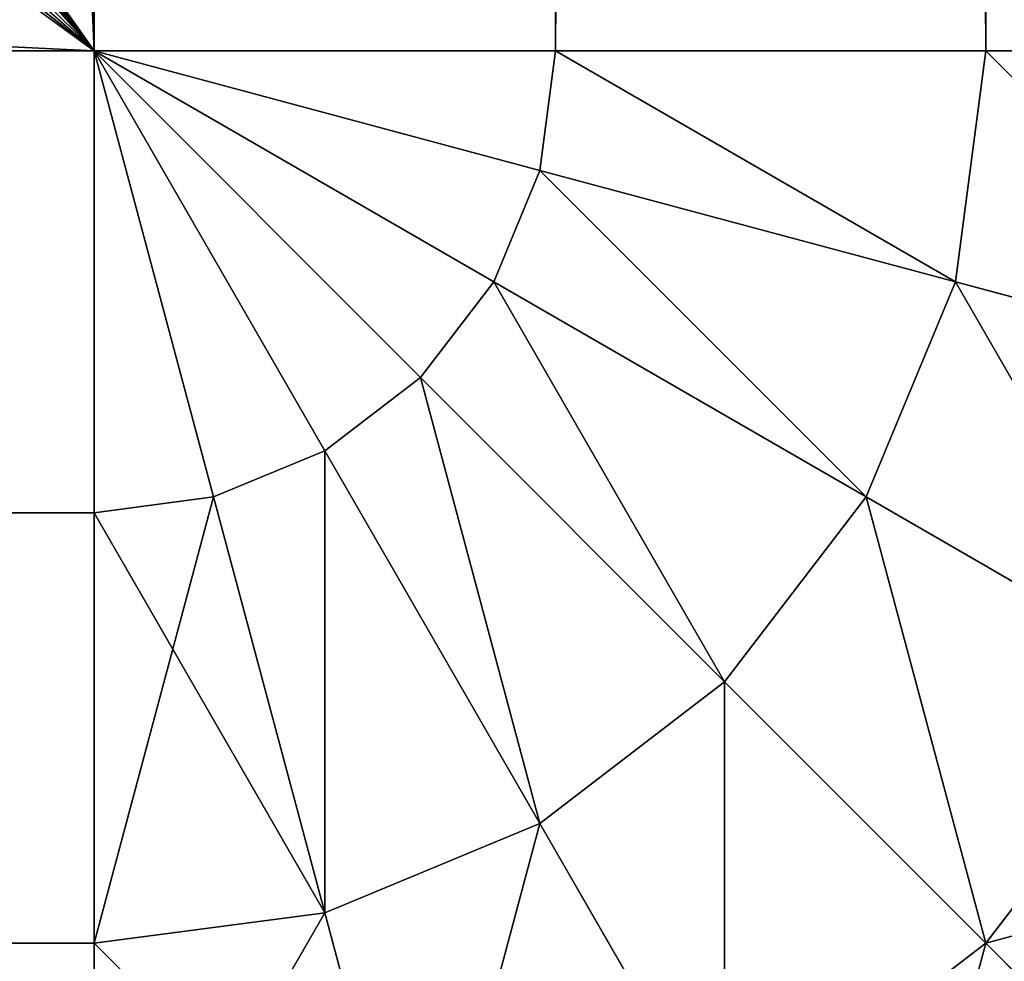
# Model space of a CAD drawing. Header units: centimetres. Extents: x -45 to 35, y -55 to 45.
# Tile 29 of 189: x 34.375 to 34.706, y -54.706 to -54.39. Entities that reach past the tile are written whole.
import ezdxf

# ---------------------------------------------------------------- set-up
doc = ezdxf.new("R2010")
doc.units = ezdxf.units.CM
doc.header["$LTSCALE"] = 2.54
doc.layers.get('0').update_dxf_attribs({"true_color": 0xff5454})

# ---------------------------------------------------------------- blocks, each defined once
blk = doc.blocks.new('Grupuj#4')
at = {"color": 7, "true_color": 0xfefefe}
for p, q in [((79.4, 99.4, 4.5), (79.4, 0.6, 4.5)), ((79.4, 99.4), (79.4, 0.6)), ((79.4, 99.4, 4.5), (79.4, 0.6, 4.5)), ((79.4, 99.4), (79.4, 0.6)), ((79.55529, 0.6, 0.02044), (79.55529, 99.4, 0.02044)), ((79.55529, 0.6, 0.02044), (79.55529, 99.4, 0.02044)), ((79.55529, 0.6, 4.47956), (79.55529, 99.4, 4.47956)), ((79.55529, 0.6, 4.47956), (79.55529, 99.4, 4.47956)), ((79.7, 0.6, 0.08038), (79.7, 99.4, 0.08038)), ((79.7, 0.6, 0.08038), (79.7, 99.4, 0.08038)), ((79.7, 0.6, 4.41962), (79.7, 99.4, 4.41962)), ((79.7, 0.6, 4.41962), (79.7, 99.4, 4.41962)), ((79.4, 0.6, 4.5), (0.6, 0.6, 4.5)), ((79.4, 0.6, 4.5), (0.6, 0.6, 4.5)), ((79.4, 0.6), (0.6, 0.6)), ((79.4, 0.6), (0.6, 0.6)), ((79.55, 0.55981, 0.02044), (79.4, 0.6)), ((79.53449, 0.52235, 0.02044), (79.4, 0.6)), ((79.4, 0.6), (79.55529, 0.6, 0.02044)), ((79.55, 0.55981, 0.02044), (79.4, 0.6)), ((79.4, 0.44471, 4.47956), (79.4, 0.6, 4.5)), ((79.4, 0.6), (79.55529, 0.6, 0.02044)), ((79.4, 0.44471, 0.02044), (79.4, 0.6)), ((79.4, 0.6, 4.5), (79.55529, 0.6, 4.47956)), ((79.53449, 0.52235, 0.02044), (79.4, 0.6)), ((79.50981, 0.49019, 0.02044), (79.4, 0.6)), ((79.47765, 0.46551, 0.02044), (79.4, 0.6)), ((79.44019, 0.45, 0.02044), (79.4, 0.6)), ((79.50981, 0.49019, 0.02044), (79.4, 0.6)), ((79.47765, 0.46551, 0.02044), (79.4, 0.6)), ((79.44019, 0.45, 0.02044), (79.4, 0.6)), ((79.4, 0.44471, 0.02044), (79.4, 0.6)), ((79.55, 0.55981, 4.47956), (79.4, 0.6, 4.5)), ((79.53449, 0.52235, 4.47956), (79.4, 0.6, 4.5)), ((79.50981, 0.49019, 4.47956), (79.4, 0.6, 4.5)), ((79.47765, 0.46551, 4.47956), (79.4, 0.6, 4.5)), ((79.44019, 0.45, 4.47956), (79.4, 0.6, 4.5)), ((79.4, 0.44471, 4.47956), (79.4, 0.6, 4.5)), ((79.4, 0.6, 4.5), (79.55529, 0.6, 4.47956)), ((79.55, 0.55981, 4.47956), (79.4, 0.6, 4.5)), ((79.47765, 0.46551, 4.47956), (79.4, 0.6, 4.5)), ((79.44019, 0.45, 4.47956), (79.4, 0.6, 4.5)), ((79.53449, 0.52235, 4.47956), (79.4, 0.6, 4.5)), ((79.50981, 0.49019, 4.47956), (79.4, 0.6, 4.5)), ((79.55529, 0.6, 0.02044), (79.55, 0.55981, 0.02044)), ((79.55529, 0.6, 0.02044), (79.55, 0.55981, 0.02044)), ((79.55529, 0.6, 4.47956), (79.55, 0.55981, 4.47956)), ((79.55529, 0.6, 4.47956), (79.55, 0.55981, 4.47956)), ((79.55529, 0.6, 0.02044), (79.7, 0.6, 0.08038)), ((79.55529, 0.6, 0.02044), (79.7, 0.6, 0.08038)), ((79.55529, 0.6, 4.47956), (79.7, 0.6, 4.41962)), ((79.55529, 0.6, 4.47956), (79.7, 0.6, 4.41962)), ((79.7, 0.6, 0.08038), (79.68978, 0.52235, 0.08038)), ((79.7, 0.6, 0.08038), (79.68978, 0.52235, 0.08038)), ((79.7, 0.6, 4.41962), (79.68978, 0.52235, 4.41962)), ((79.7, 0.6, 4.41962), (79.68978, 0.52235, 4.41962)), ((79.7, 0.6, 0.08038), (79.82426, 0.6, 0.17574)), ((79.7, 0.6, 4.41962), (79.82426, 0.6, 4.32426)), ((79.7, 0.6, 0.08038), (79.82426, 0.6, 0.17574)), ((79.7, 0.6, 4.41962), (79.82426, 0.6, 4.32426)), ((79.55, 0.55981, 0.02044), (79.53449, 0.52235, 0.02044)), ((79.55, 0.55981, 0.02044), (79.53449, 0.52235, 0.02044)), ((79.55, 0.55981, 4.47956), (79.53449, 0.52235, 4.47956)), ((79.55, 0.55981, 4.47956), (79.53449, 0.52235, 4.47956)), ((79.68978, 0.52235, 0.08038), (79.55, 0.55981, 0.02044)), ((79.68978, 0.52235, 0.08038), (79.55, 0.55981, 0.02044)), ((79.68978, 0.52235, 4.41962), (79.55, 0.55981, 4.47956)), ((79.68978, 0.52235, 4.41962), (79.55, 0.55981, 4.47956)), ((79.53449, 0.52235, 0.02044), (79.50981, 0.49019, 0.02044)), ((79.53449, 0.52235, 0.02044), (79.50981, 0.49019, 0.02044)), ((79.53449, 0.52235, 4.47956), (79.50981, 0.49019, 4.47956)), ((79.53449, 0.52235, 4.47956), (79.50981, 0.49019, 4.47956)), ((79.65981, 0.45, 0.08038), (79.53449, 0.52235, 0.02044)), ((79.65981, 0.45, 0.08038), (79.53449, 0.52235, 0.02044)), ((79.65981, 0.45, 4.41962), (79.53449, 0.52235, 4.47956)), ((79.65981, 0.45, 4.41962), (79.53449, 0.52235, 4.47956)), ((79.68978, 0.52235, 0.08038), (79.65981, 0.45, 0.08038)), ((79.68978, 0.52235, 0.08038), (79.65981, 0.45, 0.08038)), ((79.68978, 0.52235, 4.41962), (79.65981, 0.45, 4.41962)), ((79.68978, 0.52235, 4.41962), (79.65981, 0.45, 4.41962)), ((79.80981, 0.49019, 0.17574), (79.68978, 0.52235, 0.08038)), ((79.80981, 0.49019, 0.17574), (79.68978, 0.52235, 0.08038)), ((79.80981, 0.49019, 4.32426), (79.68978, 0.52235, 4.41962)), ((79.80981, 0.49019, 4.32426), (79.68978, 0.52235, 4.41962)), ((79.50981, 0.49019, 0.02044), (79.47765, 0.46551, 0.02044)), ((79.50981, 0.49019, 0.02044), (79.47765, 0.46551, 0.02044)), ((79.50981, 0.49019, 4.47956), (79.47765, 0.46551, 4.47956)), ((79.50981, 0.49019, 4.47956), (79.47765, 0.46551, 4.47956)), ((79.61213, 0.38787, 0.08038), (79.50981, 0.49019, 0.02044)), ((79.61213, 0.38787, 0.08038), (79.50981, 0.49019, 0.02044)), ((79.61213, 0.38787, 4.41962), (79.50981, 0.49019, 4.47956)), ((79.61213, 0.38787, 4.41962), (79.50981, 0.49019, 4.47956)), ((79.47765, 0.46551, 0.02044), (79.44019, 0.45, 0.02044)), ((79.47765, 0.46551, 0.02044), (79.44019, 0.45, 0.02044)), ((79.47765, 0.46551, 4.47956), (79.44019, 0.45, 4.47956)), ((79.47765, 0.46551, 4.47956), (79.44019, 0.45, 4.47956)), ((79.55, 0.34019, 0.08038), (79.47765, 0.46551, 0.02044)), ((79.55, 0.34019, 0.08038), (79.47765, 0.46551, 0.02044)), ((79.55, 0.34019, 4.41962), (79.47765, 0.46551, 4.47956)), ((79.55, 0.34019, 4.41962), (79.47765, 0.46551, 4.47956)), ((79.44019, 0.45, 0.02044), (79.4, 0.44471, 0.02044)), ((79.44019, 0.45, 0.02044), (79.4, 0.44471, 0.02044)), ((79.44019, 0.45, 4.47956), (79.4, 0.44471, 4.47956)), ((79.44019, 0.45, 4.47956), (79.4, 0.44471, 4.47956)), ((79.47765, 0.31022, 0.08038), (79.44019, 0.45, 0.02044)), ((79.47765, 0.31022, 0.08038), (79.44019, 0.45, 0.02044)), ((79.47765, 0.31022, 4.41962), (79.44019, 0.45, 4.47956)), ((79.47765, 0.31022, 4.41962), (79.44019, 0.45, 4.47956)), ((79.65981, 0.45, 0.08038), (79.61213, 0.38787, 0.08038)), ((79.65981, 0.45, 0.08038), (79.61213, 0.38787, 0.08038)), ((79.65981, 0.45, 4.41962), (79.61213, 0.38787, 4.41962)), ((79.65981, 0.45, 4.41962), (79.61213, 0.38787, 4.41962)), ((79.76742, 0.38787, 0.17574), (79.65981, 0.45, 0.08038)), ((79.76742, 0.38787, 0.17574), (79.65981, 0.45, 0.08038)), ((79.76742, 0.38787, 4.32426), (79.65981, 0.45, 4.41962)), ((79.76742, 0.38787, 4.32426), (79.65981, 0.45, 4.41962)), ((0.6, 0.44471, 4.47956), (79.4, 0.44471, 4.47956)), ((0.6, 0.44471, 4.47956), (79.4, 0.44471, 4.47956)), ((0.6, 0.44471, 0.02044), (79.4, 0.44471, 0.02044)), ((0.6, 0.44471, 0.02044), (79.4, 0.44471, 0.02044)), ((79.4, 0.3, 0.08038), (79.4, 0.44471, 0.02044)), ((79.4, 0.3, 4.41962), (79.4, 0.44471, 4.47956)), ((79.4, 0.3, 0.08038), (79.4, 0.44471, 0.02044)), ((79.4, 0.3, 4.41962), (79.4, 0.44471, 4.47956)), ((79.61213, 0.38787, 0.08038), (79.55, 0.34019, 0.08038)), ((79.61213, 0.38787, 0.08038), (79.55, 0.34019, 0.08038)), ((79.61213, 0.38787, 4.41962), (79.55, 0.34019, 4.41962)), ((79.61213, 0.38787, 4.41962), (79.55, 0.34019, 4.41962)), ((79.7, 0.3, 0.17574), (79.61213, 0.38787, 0.08038)), ((79.7, 0.3, 0.17574), (79.61213, 0.38787, 0.08038)), ((79.7, 0.3, 4.32426), (79.61213, 0.38787, 4.41962)), ((79.7, 0.3, 4.32426), (79.61213, 0.38787, 4.41962)), ((79.76742, 0.38787, 0.17574), (79.7, 0.3, 0.17574)), ((79.76742, 0.38787, 0.17574), (79.7, 0.3, 0.17574)), ((79.76742, 0.38787, 4.32426), (79.7, 0.3, 4.32426)), ((79.76742, 0.38787, 4.32426), (79.7, 0.3, 4.32426)), ((79.55, 0.34019, 0.08038), (79.47765, 0.31022, 0.08038)), ((79.55, 0.34019, 0.08038), (79.47765, 0.31022, 0.08038)), ((79.55, 0.34019, 4.41962), (79.47765, 0.31022, 4.41962)), ((79.55, 0.34019, 4.41962), (79.47765, 0.31022, 4.41962)), ((79.61213, 0.23258, 0.17574), (79.55, 0.34019, 0.08038)), ((79.61213, 0.23258, 0.17574), (79.55, 0.34019, 0.08038)), ((79.61213, 0.23258, 4.32426), (79.55, 0.34019, 4.41962)), ((79.61213, 0.23258, 4.32426), (79.55, 0.34019, 4.41962)), ((79.47765, 0.31022, 0.08038), (79.4, 0.3, 0.08038)), ((79.47765, 0.31022, 0.08038), (79.4, 0.3, 0.08038)), ((79.47765, 0.31022, 4.41962), (79.4, 0.3, 4.41962)), ((79.47765, 0.31022, 4.41962), (79.4, 0.3, 4.41962)), ((79.50981, 0.19019, 0.17574), (79.47765, 0.31022, 0.08038)), ((79.50981, 0.19019, 0.17574), (79.47765, 0.31022, 0.08038)), ((79.50981, 0.19019, 4.32426), (79.47765, 0.31022, 4.41962)), ((79.50981, 0.19019, 4.32426), (79.47765, 0.31022, 4.41962)), ((0.6, 0.3, 4.41962), (79.4, 0.3, 4.41962)), ((0.6, 0.3, 4.41962), (79.4, 0.3, 4.41962)), ((0.6, 0.3, 0.08038), (79.4, 0.3, 0.08038)), ((0.6, 0.3, 0.08038), (79.4, 0.3, 0.08038)), ((79.4, 0.17574, 4.32426), (79.4, 0.3, 4.41962)), ((79.4, 0.17574, 0.17574), (79.4, 0.3, 0.08038)), ((79.4, 0.17574, 0.17574), (79.4, 0.3, 0.08038)), ((79.4, 0.17574, 4.32426), (79.4, 0.3, 4.41962)), ((79.7, 0.3, 0.17574), (79.61213, 0.23258, 0.17574)), ((79.7, 0.3, 0.17574), (79.61213, 0.23258, 0.17574)), ((79.7, 0.3, 4.32426), (79.61213, 0.23258, 4.32426)), ((79.7, 0.3, 4.32426), (79.61213, 0.23258, 4.32426)), ((79.76742, 0.23258, 0.3), (79.7, 0.3, 0.17574)), ((79.76742, 0.23258, 0.3), (79.7, 0.3, 0.17574)), ((79.76742, 0.23258, 4.2), (79.7, 0.3, 4.32426)), ((79.76742, 0.23258, 4.2), (79.7, 0.3, 4.32426))]:
    blk.add_line(p, q, dxfattribs=at)
mesh = blk.add_polyface(dxfattribs=at)
corners = [(0.6, 0.6, 4.5), (4.15953, 5.47718, 4.5), (0.6, 99.4, 4.5), (4.20443, 5.13615, 4.5), (4.33607, 4.81836, 4.5), (4.54546, 4.54546, 4.5), (4.81836, 4.33607, 4.5), (5.13615, 4.20443, 4.5), (5.47718, 4.15953, 4.5), (79.4, 0.6, 4.5), (74.52282, 4.15953, 4.5), (74.86385, 4.20443, 4.5), (75.18164, 4.33607, 4.5), (75.45454, 4.54546, 4.5), (75.66393, 4.81836, 4.5), (75.79557, 5.13615, 4.5), (75.84047, 5.47718, 4.5), (75.84047, 94.52282, 4.5), (5.47718, 95.84047, 4.5), (79.4, 99.4, 4.5), (5.13615, 95.79557, 4.5), (4.81836, 95.66393, 4.5), (4.54546, 95.45454, 4.5), (4.33607, 95.18164, 4.5), (4.20443, 94.86385, 4.5), (4.15953, 94.52282, 4.5), (74.52282, 95.84047, 4.5), (74.86385, 95.79557, 4.5), (75.18164, 95.66393, 4.5), (75.45454, 95.45454, 4.5), (75.66393, 95.18164, 4.5), (75.79557, 94.86385, 4.5)]
mesh.append_faces([[corners[k] for k in face] for face in [(0, 1, 2), (1, 0, 3), (3, 0, 4), (4, 0, 5), (5, 0, 6), (6, 0, 7), (7, 0, 8), (8, 9, 10), (10, 9, 11), (11, 9, 12), (12, 9, 13), (13, 9, 14), (14, 9, 15), (15, 9, 16), (16, 9, 17), (2, 18, 19), (18, 2, 20), (20, 2, 21), (21, 2, 22), (22, 2, 23), (23, 2, 24), (24, 2, 25), (25, 2, 1), (19, 17, 9)]], dxfattribs={"vtx0": -1, "vtx1": -1, "color": 7})
mesh.append_faces([[corners[k] for k in face] for face in [(8, 0, 9), (19, 18, 26), (19, 26, 27), (19, 27, 28), (19, 28, 29), (19, 29, 30), (19, 30, 31), (19, 31, 17)]], dxfattribs={"vtx0": -1, "vtx2": -1, "color": 7})
mesh = blk.add_polyface(dxfattribs=at)
corners = [(0.6, 99.4), (10.14647, 85.71476), (0.6, 0.6), (10.37666, 86.57384), (10.75253, 87.3799), (11.26267, 88.10844), (11.89156, 88.73733), (12.6201, 89.24747), (13.42616, 89.62334), (14.28524, 89.85353), (79.4, 99.4), (10.06896, 84.82875), (15.17125, 89.93104), (16.05725, 89.85353), (16.91633, 89.62334), (17.72239, 89.24747), (18.45094, 88.73733), (19.07983, 88.10844), (19.58996, 87.3799), (19.96583, 86.57384), (20.19602, 85.71476), (20.27354, 84.82875), (11.26267, 81.54906), (79.4, 0.6), (10.75253, 82.27761), (10.37666, 83.08367), (10.14647, 83.94275), (11.89156, 80.92017), (12.6201, 80.41004), (13.42616, 80.03417), (14.28524, 79.80398), (15.17125, 79.72646), (16.05725, 79.80398), (16.91633, 80.03417), (17.72239, 80.41004), (18.45094, 80.92017), (19.07983, 81.54906), (19.58996, 82.27761), (19.96583, 83.08367), (20.19602, 83.94275)]
mesh.append_faces([[corners[k] for k in face] for face in [(0, 1, 2), (1, 0, 3), (3, 0, 4), (4, 0, 5), (5, 0, 6), (6, 0, 7), (7, 0, 8), (8, 0, 9), (9, 10, 12), (12, 10, 13), (13, 10, 14), (14, 10, 15), (15, 10, 16), (16, 10, 17), (17, 10, 18), (18, 10, 19), (19, 10, 20), (20, 10, 21), (2, 22, 23), (22, 2, 24), (24, 2, 25), (25, 2, 26), (26, 2, 11), (23, 21, 10)]], dxfattribs={"vtx0": -1, "vtx1": -1, "color": 7})
mesh.append_faces([[corners[k] for k in face] for face in [(9, 0, 10), (2, 1, 11), (23, 22, 27), (23, 27, 28), (23, 28, 29), (23, 29, 30), (23, 30, 31), (23, 31, 32), (23, 32, 33), (23, 33, 34), (23, 34, 35), (23, 35, 36), (23, 36, 37), (23, 37, 38), (23, 38, 39), (23, 39, 21)]], dxfattribs={"vtx0": -1, "vtx2": -1, "color": 7})
mesh = blk.add_polyface(dxfattribs=at)
corners = [(79.55529, 99.4, 0.02044), (79.4, 0.6), (79.4, 99.4), (79.55529, 0.6, 0.02044)]
mesh.append_faces([[corners[k] for k in face] for face in [(0, 1, 2), (1, 0, 3)]], dxfattribs={"vtx0": -1, "color": 7})
mesh = blk.add_polyface(dxfattribs=at)
corners = [(79.55529, 0.6, 4.47956), (79.4, 99.4, 4.5), (79.4, 0.6, 4.5), (79.55529, 99.4, 4.47956)]
mesh.append_faces([[corners[k] for k in face] for face in [(0, 1, 2), (1, 0, 3)]], dxfattribs={"vtx0": -1, "color": 7})
mesh = blk.add_polyface(dxfattribs=at)
corners = [(79.7, 99.4, 0.08038), (79.55529, 0.6, 0.02044), (79.55529, 99.4, 0.02044), (79.7, 0.6, 0.08038)]
mesh.append_faces([[corners[k] for k in face] for face in [(0, 1, 2), (1, 0, 3)]], dxfattribs={"vtx0": -1, "color": 7})
mesh = blk.add_polyface(dxfattribs=at)
corners = [(79.7, 0.6, 4.41962), (79.55529, 99.4, 4.47956), (79.55529, 0.6, 4.47956), (79.7, 99.4, 4.41962)]
mesh.append_faces([[corners[k] for k in face] for face in [(0, 1, 2), (1, 0, 3)]], dxfattribs={"vtx0": -1, "color": 7})
mesh = blk.add_polyface(dxfattribs=at)
corners = [(79.82426, 99.4, 0.17574), (79.7, 0.6, 0.08038), (79.7, 99.4, 0.08038), (79.82426, 0.6, 0.17574)]
mesh.append_faces([[corners[k] for k in face] for face in [(0, 1, 2), (1, 0, 3)]], dxfattribs={"vtx0": -1, "color": 7})
mesh = blk.add_polyface(dxfattribs=at)
corners = [(79.82426, 0.6, 4.32426), (79.7, 99.4, 4.41962), (79.7, 0.6, 4.41962), (79.82426, 99.4, 4.32426)]
mesh.append_faces([[corners[k] for k in face] for face in [(0, 1, 2), (1, 0, 3)]], dxfattribs={"vtx0": -1, "color": 7})
mesh = blk.add_polyface(dxfattribs=at)
corners = [(79.4, 0.44471, 4.47956), (0.6, 0.6, 4.5), (0.6, 0.44471, 4.47956), (79.4, 0.6, 4.5)]
mesh.append_faces([[corners[k] for k in face] for face in [(0, 1, 2), (1, 0, 3)]], dxfattribs={"vtx0": -1, "color": 7})
mesh = blk.add_polyface(dxfattribs=at)
corners = [(79.4, 0.6), (0.6, 0.44471, 0.02044), (0.6, 0.6), (79.4, 0.44471, 0.02044)]
mesh.append_faces([[corners[k] for k in face] for face in [(0, 1, 2), (1, 0, 3)]], dxfattribs={"vtx0": -1, "color": 7})
mesh = blk.add_polyface(dxfattribs=at)
corners = [(79.55, 0.55981, 0.02044), (79.53449, 0.52235, 0.02044), (79.4, 0.6)]
mesh.append_faces([[corners[k] for k in face] for face in [(0, 1, 2)]], dxfattribs={"color": 7})
mesh = blk.add_polyface(dxfattribs=at)
corners = [(79.55529, 0.6, 0.02044), (79.55, 0.55981, 0.02044), (79.4, 0.6)]
mesh.append_faces([[corners[k] for k in face] for face in [(0, 1, 2)]], dxfattribs={"color": 7})
mesh = blk.add_polyface(dxfattribs=at)
corners = [(79.53449, 0.52235, 0.02044), (79.50981, 0.49019, 0.02044), (79.4, 0.6)]
mesh.append_faces([[corners[k] for k in face] for face in [(0, 1, 2)]], dxfattribs={"color": 7})
mesh = blk.add_polyface(dxfattribs=at)
corners = [(79.47765, 0.46551, 0.02044), (79.44019, 0.45, 0.02044), (79.4, 0.6)]
mesh.append_faces([[corners[k] for k in face] for face in [(0, 1, 2)]], dxfattribs={"color": 7})
mesh = blk.add_polyface(dxfattribs=at)
corners = [(79.50981, 0.49019, 0.02044), (79.47765, 0.46551, 0.02044), (79.4, 0.6)]
mesh.append_faces([[corners[k] for k in face] for face in [(0, 1, 2)]], dxfattribs={"color": 7})
mesh = blk.add_polyface(dxfattribs=at)
corners = [(79.44019, 0.45, 0.02044), (79.4, 0.44471, 0.02044), (79.4, 0.6)]
mesh.append_faces([[corners[k] for k in face] for face in [(0, 1, 2)]], dxfattribs={"color": 7})
mesh = blk.add_polyface(dxfattribs=at)
corners = [(79.55, 0.55981, 4.47956), (79.4, 0.6, 4.5), (79.53449, 0.52235, 4.47956)]
mesh.append_faces([[corners[k] for k in face] for face in [(0, 1, 2)]], dxfattribs={"color": 7})
mesh = blk.add_polyface(dxfattribs=at)
corners = [(79.50981, 0.49019, 4.47956), (79.4, 0.6, 4.5), (79.47765, 0.46551, 4.47956)]
mesh.append_faces([[corners[k] for k in face] for face in [(0, 1, 2)]], dxfattribs={"color": 7})
mesh = blk.add_polyface(dxfattribs=at)
corners = [(79.44019, 0.45, 4.47956), (79.4, 0.6, 4.5), (79.4, 0.44471, 4.47956)]
mesh.append_faces([[corners[k] for k in face] for face in [(0, 1, 2)]], dxfattribs={"color": 7})
mesh = blk.add_polyface(dxfattribs=at)
corners = [(79.55529, 0.6, 4.47956), (79.4, 0.6, 4.5), (79.55, 0.55981, 4.47956)]
mesh.append_faces([[corners[k] for k in face] for face in [(0, 1, 2)]], dxfattribs={"color": 7})
mesh = blk.add_polyface(dxfattribs=at)
corners = [(79.47765, 0.46551, 4.47956), (79.4, 0.6, 4.5), (79.44019, 0.45, 4.47956)]
mesh.append_faces([[corners[k] for k in face] for face in [(0, 1, 2)]], dxfattribs={"color": 7})
mesh = blk.add_polyface(dxfattribs=at)
corners = [(79.53449, 0.52235, 4.47956), (79.4, 0.6, 4.5), (79.50981, 0.49019, 4.47956)]
mesh.append_faces([[corners[k] for k in face] for face in [(0, 1, 2)]], dxfattribs={"color": 7})
mesh = blk.add_polyface(dxfattribs=at)
corners = [(79.55529, 0.6, 0.02044), (79.68978, 0.52235, 0.08038), (79.55, 0.55981, 0.02044), (79.7, 0.6, 0.08038)]
mesh.append_faces([[corners[k] for k in face] for face in [(0, 1, 2), (1, 0, 3)]], dxfattribs={"vtx0": -1, "color": 7})
mesh = blk.add_polyface(dxfattribs=at)
corners = [(79.68978, 0.52235, 4.41962), (79.55529, 0.6, 4.47956), (79.55, 0.55981, 4.47956), (79.7, 0.6, 4.41962)]
mesh.append_faces([[corners[k] for k in face] for face in [(0, 1, 2), (1, 0, 3)]], dxfattribs={"vtx0": -1, "color": 7})
mesh = blk.add_polyface(dxfattribs=at)
corners = [(79.7, 0.6, 0.08038), (79.80981, 0.49019, 0.17574), (79.68978, 0.52235, 0.08038), (79.82426, 0.6, 0.17574)]
mesh.append_faces([[corners[k] for k in face] for face in [(0, 1, 2), (1, 0, 3)]], dxfattribs={"vtx0": -1, "color": 7})
mesh = blk.add_polyface(dxfattribs=at)
corners = [(79.80981, 0.49019, 4.32426), (79.7, 0.6, 4.41962), (79.68978, 0.52235, 4.41962), (79.82426, 0.6, 4.32426)]
mesh.append_faces([[corners[k] for k in face] for face in [(0, 1, 2), (1, 0, 3)]], dxfattribs={"vtx0": -1, "color": 7})
mesh = blk.add_polyface(dxfattribs=at)
corners = [(79.55, 0.55981, 0.02044), (79.65981, 0.45, 0.08038), (79.53449, 0.52235, 0.02044), (79.68978, 0.52235, 0.08038)]
mesh.append_faces([[corners[k] for k in face] for face in [(0, 1, 2), (1, 0, 3)]], dxfattribs={"vtx0": -1, "color": 7})
mesh = blk.add_polyface(dxfattribs=at)
corners = [(79.65981, 0.45, 4.41962), (79.55, 0.55981, 4.47956), (79.53449, 0.52235, 4.47956), (79.68978, 0.52235, 4.41962)]
mesh.append_faces([[corners[k] for k in face] for face in [(0, 1, 2), (1, 0, 3)]], dxfattribs={"vtx0": -1, "color": 7})
mesh = blk.add_polyface(dxfattribs=at)
corners = [(79.53449, 0.52235, 0.02044), (79.61213, 0.38787, 0.08038), (79.50981, 0.49019, 0.02044), (79.65981, 0.45, 0.08038)]
mesh.append_faces([[corners[k] for k in face] for face in [(0, 1, 2), (1, 0, 3)]], dxfattribs={"vtx0": -1, "color": 7})
mesh = blk.add_polyface(dxfattribs=at)
corners = [(79.61213, 0.38787, 4.41962), (79.53449, 0.52235, 4.47956), (79.50981, 0.49019, 4.47956), (79.65981, 0.45, 4.41962)]
mesh.append_faces([[corners[k] for k in face] for face in [(0, 1, 2), (1, 0, 3)]], dxfattribs={"vtx0": -1, "color": 7})
mesh = blk.add_polyface(dxfattribs=at)
corners = [(79.68978, 0.52235, 0.08038), (79.76742, 0.38787, 0.17574), (79.65981, 0.45, 0.08038), (79.80981, 0.49019, 0.17574)]
mesh.append_faces([[corners[k] for k in face] for face in [(0, 1, 2), (1, 0, 3)]], dxfattribs={"vtx0": -1, "color": 7})
mesh = blk.add_polyface(dxfattribs=at)
corners = [(79.76742, 0.38787, 4.32426), (79.68978, 0.52235, 4.41962), (79.65981, 0.45, 4.41962), (79.80981, 0.49019, 4.32426)]
mesh.append_faces([[corners[k] for k in face] for face in [(0, 1, 2), (1, 0, 3)]], dxfattribs={"vtx0": -1, "color": 7})
mesh = blk.add_polyface(dxfattribs=at)
corners = [(79.50981, 0.49019, 0.02044), (79.55, 0.34019, 0.08038), (79.47765, 0.46551, 0.02044), (79.61213, 0.38787, 0.08038)]
mesh.append_faces([[corners[k] for k in face] for face in [(0, 1, 2), (1, 0, 3)]], dxfattribs={"vtx0": -1, "color": 7})
mesh = blk.add_polyface(dxfattribs=at)
corners = [(79.55, 0.34019, 4.41962), (79.50981, 0.49019, 4.47956), (79.47765, 0.46551, 4.47956), (79.61213, 0.38787, 4.41962)]
mesh.append_faces([[corners[k] for k in face] for face in [(0, 1, 2), (1, 0, 3)]], dxfattribs={"vtx0": -1, "color": 7})
mesh = blk.add_polyface(dxfattribs=at)
corners = [(79.47765, 0.46551, 0.02044), (79.47765, 0.31022, 0.08038), (79.44019, 0.45, 0.02044), (79.55, 0.34019, 0.08038)]
mesh.append_faces([[corners[k] for k in face] for face in [(0, 1, 2), (1, 0, 3)]], dxfattribs={"vtx0": -1, "color": 7})
mesh = blk.add_polyface(dxfattribs=at)
corners = [(79.47765, 0.31022, 4.41962), (79.47765, 0.46551, 4.47956), (79.44019, 0.45, 4.47956), (79.55, 0.34019, 4.41962)]
mesh.append_faces([[corners[k] for k in face] for face in [(0, 1, 2), (1, 0, 3)]], dxfattribs={"vtx0": -1, "color": 7})
mesh = blk.add_polyface(dxfattribs=at)
corners = [(79.44019, 0.45, 0.02044), (79.4, 0.3, 0.08038), (79.4, 0.44471, 0.02044), (79.47765, 0.31022, 0.08038)]
mesh.append_faces([[corners[k] for k in face] for face in [(0, 1, 2), (1, 0, 3)]], dxfattribs={"vtx0": -1, "color": 7})
mesh = blk.add_polyface(dxfattribs=at)
corners = [(79.47765, 0.31022, 4.41962), (79.4, 0.44471, 4.47956), (79.4, 0.3, 4.41962), (79.44019, 0.45, 4.47956)]
mesh.append_faces([[corners[k] for k in face] for face in [(0, 1, 2), (1, 0, 3)]], dxfattribs={"vtx0": -1, "color": 7})
mesh = blk.add_polyface(dxfattribs=at)
corners = [(79.65981, 0.45, 0.08038), (79.7, 0.3, 0.17574), (79.61213, 0.38787, 0.08038), (79.76742, 0.38787, 0.17574)]
mesh.append_faces([[corners[k] for k in face] for face in [(0, 1, 2), (1, 0, 3)]], dxfattribs={"vtx0": -1, "color": 7})
mesh = blk.add_polyface(dxfattribs=at)
corners = [(79.7, 0.3, 4.32426), (79.65981, 0.45, 4.41962), (79.61213, 0.38787, 4.41962), (79.76742, 0.38787, 4.32426)]
mesh.append_faces([[corners[k] for k in face] for face in [(0, 1, 2), (1, 0, 3)]], dxfattribs={"vtx0": -1, "color": 7})
mesh = blk.add_polyface(dxfattribs=at)
corners = [(79.4, 0.3, 4.41962), (0.6, 0.44471, 4.47956), (0.6, 0.3, 4.41962), (79.4, 0.44471, 4.47956)]
mesh.append_faces([[corners[k] for k in face] for face in [(0, 1, 2), (1, 0, 3)]], dxfattribs={"vtx0": -1, "color": 7})
mesh = blk.add_polyface(dxfattribs=at)
corners = [(79.4, 0.44471, 0.02044), (0.6, 0.3, 0.08038), (0.6, 0.44471, 0.02044), (79.4, 0.3, 0.08038)]
mesh.append_faces([[corners[k] for k in face] for face in [(0, 1, 2), (1, 0, 3)]], dxfattribs={"vtx0": -1, "color": 7})
mesh = blk.add_polyface(dxfattribs=at)
corners = [(79.61213, 0.38787, 0.08038), (79.61213, 0.23258, 0.17574), (79.55, 0.34019, 0.08038), (79.7, 0.3, 0.17574)]
mesh.append_faces([[corners[k] for k in face] for face in [(0, 1, 2), (1, 0, 3)]], dxfattribs={"vtx0": -1, "color": 7})
mesh = blk.add_polyface(dxfattribs=at)
corners = [(79.61213, 0.23258, 4.32426), (79.61213, 0.38787, 4.41962), (79.55, 0.34019, 4.41962), (79.7, 0.3, 4.32426)]
mesh.append_faces([[corners[k] for k in face] for face in [(0, 1, 2), (1, 0, 3)]], dxfattribs={"vtx0": -1, "color": 7})
mesh = blk.add_polyface(dxfattribs=at)
corners = [(79.7, 0.3, 0.17574), (79.85, 0.34019, 0.3), (79.76742, 0.23258, 0.3), (79.76742, 0.38787, 0.17574)]
mesh.append_faces([[corners[k] for k in face] for face in [(0, 1, 2), (1, 0, 3)]], dxfattribs={"vtx0": -1, "color": 7})
mesh = blk.add_polyface(dxfattribs=at)
corners = [(79.85, 0.34019, 4.2), (79.7, 0.3, 4.32426), (79.76742, 0.23258, 4.2), (79.76742, 0.38787, 4.32426)]
mesh.append_faces([[corners[k] for k in face] for face in [(0, 1, 2), (1, 0, 3)]], dxfattribs={"vtx0": -1, "color": 7})
mesh = blk.add_polyface(dxfattribs=at)
corners = [(79.55, 0.34019, 0.08038), (79.50981, 0.19019, 0.17574), (79.47765, 0.31022, 0.08038), (79.61213, 0.23258, 0.17574)]
mesh.append_faces([[corners[k] for k in face] for face in [(0, 1, 2), (1, 0, 3)]], dxfattribs={"vtx0": -1, "color": 7})
mesh = blk.add_polyface(dxfattribs=at)
corners = [(79.50981, 0.19019, 4.32426), (79.55, 0.34019, 4.41962), (79.47765, 0.31022, 4.41962), (79.61213, 0.23258, 4.32426)]
mesh.append_faces([[corners[k] for k in face] for face in [(0, 1, 2), (1, 0, 3)]], dxfattribs={"vtx0": -1, "color": 7})
mesh = blk.add_polyface(dxfattribs=at)
corners = [(79.47765, 0.31022, 0.08038), (79.4, 0.17574, 0.17574), (79.4, 0.3, 0.08038), (79.50981, 0.19019, 0.17574)]
mesh.append_faces([[corners[k] for k in face] for face in [(0, 1, 2), (1, 0, 3)]], dxfattribs={"vtx0": -1, "color": 7})
mesh = blk.add_polyface(dxfattribs=at)
corners = [(79.50981, 0.19019, 4.32426), (79.4, 0.3, 4.41962), (79.4, 0.17574, 4.32426), (79.47765, 0.31022, 4.41962)]
mesh.append_faces([[corners[k] for k in face] for face in [(0, 1, 2), (1, 0, 3)]], dxfattribs={"vtx0": -1, "color": 7})
mesh = blk.add_polyface(dxfattribs=at)
corners = [(79.4, 0.17574, 4.32426), (0.6, 0.3, 4.41962), (0.6, 0.17574, 4.32426), (79.4, 0.3, 4.41962)]
mesh.append_faces([[corners[k] for k in face] for face in [(0, 1, 2), (1, 0, 3)]], dxfattribs={"vtx0": -1, "color": 7})
mesh = blk.add_polyface(dxfattribs=at)
corners = [(79.4, 0.3, 0.08038), (0.6, 0.17574, 0.17574), (0.6, 0.3, 0.08038), (79.4, 0.17574, 0.17574)]
mesh.append_faces([[corners[k] for k in face] for face in [(0, 1, 2), (1, 0, 3)]], dxfattribs={"vtx0": -1, "color": 7})
mesh = blk.add_polyface(dxfattribs=at)
corners = [(79.76742, 0.23258, 0.3), (79.61213, 0.23258, 0.17574), (79.7, 0.3, 0.17574), (79.65981, 0.15, 0.3)]
mesh.append_faces([[corners[k] for k in face] for face in [(0, 1, 2), (1, 0, 3)]], dxfattribs={"vtx0": -1, "color": 7})
mesh = blk.add_polyface(dxfattribs=at)
corners = [(79.7, 0.3, 4.32426), (79.65981, 0.15, 4.2), (79.76742, 0.23258, 4.2), (79.61213, 0.23258, 4.32426)]
mesh.append_faces([[corners[k] for k in face] for face in [(0, 1, 2), (1, 0, 3)]], dxfattribs={"vtx0": -1, "color": 7})
blk = doc.blocks.new('Oltens Superior brodzik prostok_tny 100x80 cm akrylowy bia_y 15002000')
at = {"color": 0}
blk.add_blockref('Grupuj#4', (0, -10), dxfattribs=at)

msp = doc.modelspace()

# ---------------------------------------------------------------- block references
at = {"color": 0}
msp.add_blockref('Oltens Superior brodzik prostok_tny 100x80 cm akrylowy bia_y 15002000', (-45, -45, -2.25), dxfattribs=at)

doc.saveas('drawing.dxf')
